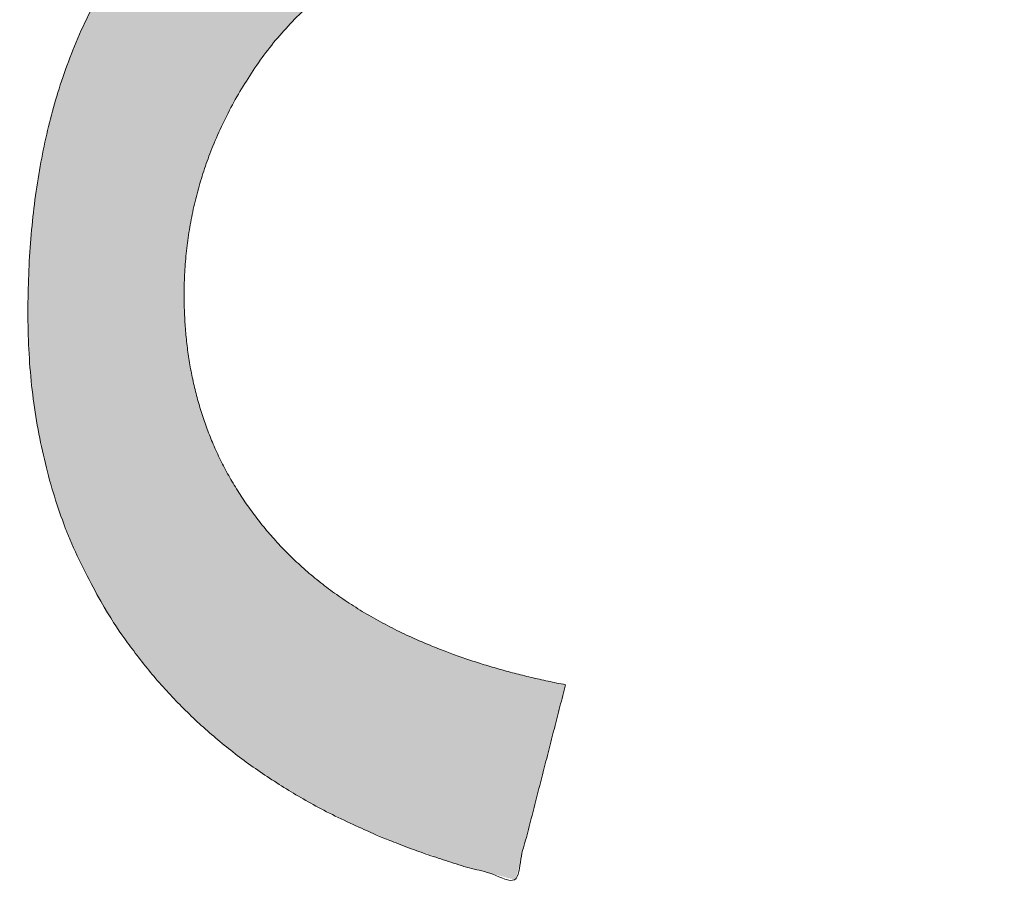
# Model space of a CAD drawing. Header units: inches. Extents: x -434 to -285, y -58 to 33.
# Tile 94 of 103: x -303.92 to -302.18, y 23.59 to 25.14. Entities that reach past the tile are written whole.
import ezdxf

# ---------------------------------------------------------------- set-up
doc = ezdxf.new("R2010")
doc.units = ezdxf.units.IN
doc.header["$LTSCALE"] = 32
doc.header["$MEASUREMENT"] = 0
doc.header["$PDMODE"] = 1
doc.header["$PDSIZE"] = -2
doc.linetypes.add('Dash Style-1', pattern=[0.083328, 0.041656, -0.041672])
for name, color, linetype, lineweight in [('Black', 7, 'Continuous', 18), ('DashLine', 7, 'Dash Style-1', 13), ('DashLineFill', 7, 'Dash Style-1', 13), ('Drawing', 7, 'Continuous', 18), ('Metal-Black', 7, 'Continuous', 18), ('Metal-DeskStructure', 7, 'Continuous', 13), ('None', 7, 'Continuous', 18), ('Plastic-BracketCover', 7, 'Continuous', 13), ('SolidLine', 7, 'Continuous', 15), ('Wood_1-H', 7, 'Continuous', 13)]:
    doc.layers.add(name, color=color, linetype=linetype, lineweight=lineweight)
doc.layers.add('Metal-Leg', color=7, linetype='Continuous', lineweight=18, true_color=0x4c4c4c)
pattern_1 = [(45, (0, 0), (-1.61301565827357, 1.935715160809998), []), (45, (-1.0608, 1.0608), (-0.4723460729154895, 0.4167612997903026), [])]

# ---------------------------------------------------------------- blocks, each defined once
blk = doc.blocks.new('1BRPFX-Ped_Plate (2D)')
at = {"layer": 'DashLineFill', "linetype": 'Continuous', "lineweight": 13}
h = blk.add_hatch(dxfattribs=at)
h.set_pattern_fill('Steel', color=253, style=0, pattern_type=2)
h.set_pattern_definition(pattern_1)
edge = h.paths.add_edge_path()
edge.add_arc((-4.145669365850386, 1.704724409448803), 0.1259842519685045, 90, 179.9999999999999, ccw=False)
edge.add_line((-4.145669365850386, 1.830708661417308), (4.145669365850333, 1.830708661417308))
edge.add_arc((4.145669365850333, 1.704724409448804), 0.1259842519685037, -2.2737367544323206e-13, 90, ccw=False)
edge.add_line((4.271653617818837, 1.704724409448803), (4.271653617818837, -1.704724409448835))
edge.add_arc((4.145669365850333, -1.704724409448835), 0.125984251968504, 270.0000000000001, 360, ccw=False)
edge.add_line((4.145669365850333, -1.830708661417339), (-4.145669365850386, -1.830708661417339))
edge.add_arc((-4.145669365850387, -1.704724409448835), 0.125984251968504, 180, 270.0000000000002, ccw=False)
edge.add_line((-4.271653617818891, -1.704724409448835), (-4.271653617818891, 1.704724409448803))
at = {"layer": 'DashLineFill', "linetype": 'Continuous', "lineweight": 5}
blk.add_point((1.510602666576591e-14, 2.154007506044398e-14), dxfattribs=at)
at = {"layer": 'SolidLine', "flags": 128}
for points in [[(-0.3322086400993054, 0.4571237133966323), (-0.3586763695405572, 0.4214361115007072), (-0.3885146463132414, 0.3885146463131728), (-0.4214361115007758, 0.3586763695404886), (-0.4571237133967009, 0.3322086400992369), (-0.4952337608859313, 0.3093663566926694), (-0.5353992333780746, 0.2903695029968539), (-0.5772333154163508, 0.2754010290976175), (-0.6203331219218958, 0.2646050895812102), (-0.6642835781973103, 0.2580856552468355), (-0.7086614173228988, 0.2559055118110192), (-0.7530392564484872, 0.2580856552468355), (-0.7969897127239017, 0.2646050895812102), (-0.8400895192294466, 0.2754010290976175), (-0.8819236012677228, 0.2903695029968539), (-0.9220890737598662, 0.3093663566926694), (-0.9601991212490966, 0.3322086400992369), (-0.9958867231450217, 0.3586763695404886), (-1.028808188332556, 0.3885146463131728), (-1.05864646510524, 0.4214361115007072), (-1.085114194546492, 0.4571237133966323)], [(0.4952337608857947, 0.3093663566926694), (0.4571237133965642, 0.3322086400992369), (0.4214361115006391, 0.3586763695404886), (0.3885146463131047, 0.3885146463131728), (0.3586763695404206, 0.4214361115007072), (0.3322086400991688, 0.4571237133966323), (0.3093663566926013, 0.4952337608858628), (0.2903695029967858, 0.5353992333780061), (0.2754010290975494, 0.5772333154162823), (0.264605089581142, 0.6203331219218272), (0.2580856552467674, 0.6642835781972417), (0.2559055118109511, 0.7086614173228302), (0.2580856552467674, 0.7530392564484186), (0.264605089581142, 0.7969897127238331), (0.2754010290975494, 0.8400895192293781), (0.2903695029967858, 0.8819236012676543), (0.3093663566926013, 0.9220890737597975), (0.3322086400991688, 0.9601991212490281), (0.3586763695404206, 0.9958867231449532), (0.3885146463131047, 1.028808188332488), (0.4214361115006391, 1.058646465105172), (0.4571237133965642, 1.085114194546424), (0.4952337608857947, 1.107956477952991)], [(-0.9220890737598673, -1.107956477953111), (-0.9601991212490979, -1.085114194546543), (-0.9958867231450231, -1.058646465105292), (-1.028808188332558, -1.028808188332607), (-1.058646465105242, -0.9958867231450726), (-1.085114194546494, -0.9601991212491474), (-1.107956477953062, -0.9220890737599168), (-1.126953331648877, -0.8819236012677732), (-1.141921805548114, -0.8400895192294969), (-1.152717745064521, -0.7969897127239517), (-1.159237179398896, -0.7530392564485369), (-1.161417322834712, -0.7086614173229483), (-1.159237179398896, -0.6642835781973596), (-1.152717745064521, -0.6203331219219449), (-1.141921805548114, -0.5772333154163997), (-1.126953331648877, -0.5353992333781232), (-1.107956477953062, -0.4952337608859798), (-1.085114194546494, -0.4571237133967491), (-1.058646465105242, -0.4214361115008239), (-1.028808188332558, -0.3885146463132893), (-0.9958867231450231, -0.358676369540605), (-0.9601991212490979, -0.332208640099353), (-0.9220890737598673, -0.3093663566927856), (-0.8819236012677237, -0.2903695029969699), (-0.8400895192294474, -0.2754010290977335), (-0.7969897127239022, -0.2646050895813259), (-0.7530392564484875, -0.2580856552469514), (-0.7086614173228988, -0.255905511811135), (-0.66428357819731, -0.2580856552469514), (-0.6203331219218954, -0.2646050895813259), (-0.5772333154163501, -0.2754010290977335), (-0.5353992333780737, -0.2903695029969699), (-0.4952337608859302, -0.3093663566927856), (-0.4571237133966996, -0.332208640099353), (-0.4214361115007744, -0.358676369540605), (-0.3885146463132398, -0.3885146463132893), (-0.3586763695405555, -0.4214361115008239), (-0.3322086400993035, -0.4571237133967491), (-0.309366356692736, -0.4952337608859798), (-0.2903695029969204, -0.5353992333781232), (-0.2754010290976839, -0.5772333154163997), (-0.2646050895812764, -0.6203331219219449), (-0.2580856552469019, -0.6642835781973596), (-0.2559055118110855, -0.7086614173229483), (-0.2580856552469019, -0.7530392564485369), (-0.2646050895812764, -0.7969897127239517), (-0.2754010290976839, -0.8400895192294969), (-0.2903695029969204, -0.8819236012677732), (-0.309366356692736, -0.9220890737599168), (-0.3322086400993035, -0.9601991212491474), (-0.3586763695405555, -0.9958867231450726), (-0.3885146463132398, -1.028808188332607), (-0.4214361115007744, -1.058646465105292), (-0.4571237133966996, -1.085114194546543), (-0.4952337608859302, -1.107956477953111)], [(0.4952337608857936, -1.107956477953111), (0.457123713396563, -1.085114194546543), (0.4214361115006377, -1.058646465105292), (0.3885146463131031, -1.028808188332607), (0.3586763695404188, -0.9958867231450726), (0.3322086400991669, -0.9601991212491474), (0.3093663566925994, -0.9220890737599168), (0.2903695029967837, -0.8819236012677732), (0.2754010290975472, -0.8400895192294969), (0.2646050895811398, -0.7969897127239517), (0.2580856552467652, -0.7530392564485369), (0.2559055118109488, -0.7086614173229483), (0.2580856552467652, -0.6642835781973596), (0.2646050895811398, -0.6203331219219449), (0.2754010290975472, -0.5772333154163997), (0.2903695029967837, -0.5353992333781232), (0.3093663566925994, -0.4952337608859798), (0.3322086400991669, -0.4571237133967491), (0.3586763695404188, -0.4214361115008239), (0.3885146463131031, -0.3885146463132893), (0.4214361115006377, -0.358676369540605), (0.457123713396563, -0.332208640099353), (0.4952337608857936, -0.3093663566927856)]]:
    blk.add_lwpolyline(points, dxfattribs=at)
blk = doc.blocks.new('1BRPFY-Leg_Plate (2D)')
at = {"layer": 'DashLineFill', "linetype": 'Continuous', "lineweight": 13}
h = blk.add_hatch(dxfattribs=at)
h.set_pattern_fill('Steel', color=253, style=0, pattern_type=2)
h.set_pattern_definition(pattern_1)
edge = h.paths.add_edge_path()
edge.add_arc((-1.704724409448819, 1.704724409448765), 0.1259842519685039, 90, 180, ccw=False)
edge.add_line((-1.704724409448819, 1.830708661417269), (1.704724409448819, 1.830708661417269))
edge.add_arc((1.704724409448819, 1.704724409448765), 0.1259842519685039, 0, 90, ccw=False)
edge.add_line((1.830708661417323, 1.704724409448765), (1.830708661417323, -1.704724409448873))
edge.add_arc((1.704724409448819, -1.704724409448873), 0.125984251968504, -89.99999999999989, 1.1368683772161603e-13, ccw=False)
edge.add_line((1.704724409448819, -1.830708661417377), (-1.704724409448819, -1.830708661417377))
edge.add_arc((-1.704724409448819, -1.704724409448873), 0.125984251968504, 180, 269.99999999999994, ccw=False)
edge.add_line((-1.830708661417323, -1.704724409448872), (-1.830708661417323, 1.704724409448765))
at = {"layer": 'SolidLine', "flags": 128}
blk.add_lwpolyline([(-0.7086614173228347, -0.5019685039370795), (-0.6884019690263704, -0.5029637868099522), (-0.668337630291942, -0.5059400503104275), (-0.6486616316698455, -0.5108686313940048), (-0.6295634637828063, -0.5177020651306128), (-0.6112270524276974, -0.5263745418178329), (-0.5938289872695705, -0.5368025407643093), (-0.5775368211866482, -0.5488856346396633), (-0.5625074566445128, -0.5625074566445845), (-0.5488856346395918, -0.5775368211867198), (-0.5368025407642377, -0.5938289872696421), (-0.5263745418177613, -0.611227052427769), (-0.5177020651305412, -0.6295634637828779), (-0.5108686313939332, -0.6486616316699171), (-0.5059400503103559, -0.6683376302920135), (-0.5029637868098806, -0.688401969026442), (-0.5019685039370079, -0.7086614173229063), (-0.5029637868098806, -0.7289208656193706), (-0.5059400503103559, -0.748985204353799), (-0.5108686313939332, -0.7686612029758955), (-0.5177020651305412, -0.7877593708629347), (-0.5263745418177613, -0.8060957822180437), (-0.5368025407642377, -0.8234938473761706), (-0.5488856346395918, -0.8397860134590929), (-0.5625074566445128, -0.8548153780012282), (-0.5775368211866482, -0.8684372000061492), (-0.5938289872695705, -0.8805202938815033), (-0.6112270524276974, -0.8909482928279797), (-0.6295634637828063, -0.8996207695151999), (-0.6486616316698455, -0.9064542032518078), (-0.668337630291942, -0.9113827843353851), (-0.6884019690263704, -0.9143590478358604), (-0.7086614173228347, -0.9153543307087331), (-0.728920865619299, -0.9143590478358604), (-0.7489852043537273, -0.9113827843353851), (-0.7686612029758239, -0.9064542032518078), (-0.7877593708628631, -0.8996207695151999), (-0.8060957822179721, -0.8909482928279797), (-0.823493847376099, -0.8805202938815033), (-0.8397860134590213, -0.8684372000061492), (-0.8548153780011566, -0.8548153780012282), (-0.8684372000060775, -0.8397860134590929), (-0.8805202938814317, -0.8234938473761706), (-0.8909482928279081, -0.8060957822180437), (-0.8996207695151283, -0.7877593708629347), (-0.9064542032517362, -0.7686612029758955), (-0.9113827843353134, -0.748985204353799), (-0.9143590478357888, -0.7289208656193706), (-0.9153543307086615, -0.7086614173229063), (-0.9143590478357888, -0.688401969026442), (-0.9113827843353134, -0.6683376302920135), (-0.9064542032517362, -0.6486616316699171), (-0.8996207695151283, -0.6295634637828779), (-0.8909482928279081, -0.611227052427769), (-0.8805202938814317, -0.5938289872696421), (-0.8684372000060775, -0.5775368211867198), (-0.8548153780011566, -0.5625074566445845), (-0.8397860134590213, -0.5488856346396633), (-0.823493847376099, -0.5368025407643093), (-0.8060957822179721, -0.5263745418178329), (-0.7877593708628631, -0.5177020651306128), (-0.7686612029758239, -0.5108686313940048), (-0.7489852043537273, -0.5059400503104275), (-0.728920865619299, -0.5029637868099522)], close=True, dxfattribs=at)
at = {"layer": 'SolidLine', "linetype": 'Continuous', "lineweight": 5}
blk.add_point((0, -5.371031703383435e-14), dxfattribs=at)
blk = doc.blocks.new('Group-22')
at = {"layer": 'Black', "color": 7}
for name in ['1BRPFX-Ped_Plate (2D)', '1BRPFY-Leg_Plate (2D)']:
    blk.add_blockref(name, (14.98031496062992, -5.31496062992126), dxfattribs=at)
blk = doc.blocks.new('Group-23')
at = {"layer": 'None'}
blk.add_blockref('Group-22', (0, 0), dxfattribs=at)
blk = doc.blocks.new('SL Low Storage (2D)-5')
at = {"layer": 'None'}
blk.add_blockref('Group-23', (0, 0), dxfattribs=at)
at = {"layer": 'Drawing', "color": 0, "flags": 1}
for tag in ['Tag', 'Catalog', 'Option1', 'Option2', 'Option3', 'Option4', 'Option5', 'Option6', 'Option7', 'Option8', 'Option9', 'Option10', 'Option11', 'Option12', 'Custom', 'FinishGroup', 'Discount', 'Item2', 'Item3', 'Item6', 'Item9', 'Item10', 'Item12', 'Item13', 'Item16', 'Item19', 'Item20', 'Item21', 'Item22', 'Item23', 'Item24', 'Item25', 'Item8', 'Item18', 'Item1', 'Item4', 'Item5', 'Item7', 'Item11', 'Item14', 'Item15', 'Item17']:
    blk.add_attdef(tag, (41.81759179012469, 20.05621365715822), '', height=0.007086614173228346, dxfattribs=at)
blk = doc.blocks.new('TLLegSleeve (2D)')
at = {"layer": 'DashLineFill', "linetype": 'Continuous', "lineweight": 13}
h = blk.add_hatch(dxfattribs=at)
h.set_pattern_fill('Steel', color=253, style=0, pattern_type=2)
h.set_pattern_definition(pattern_1)
edge = h.paths.add_edge_path()
edge.add_line((1.08267716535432, 1.402343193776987), (1.08267716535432, 2.913385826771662))
edge.add_arc((-1.707523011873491e-13, 2.913385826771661), 1.08267716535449, 4.479377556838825e-14, 180)
edge.add_line((-1.082677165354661, 2.913385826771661), (-1.08267716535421, 1.402343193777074))
edge.add_arc((-1.332267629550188e-15, 2.886579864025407e-15), 1.771653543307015, 127.6698869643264, 412.330113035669)
edge.add_line((1.08267716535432, 1.402343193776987), (1.08267716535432, 1.402343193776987))
edge = h.paths.add_edge_path()
edge.add_arc((1.665334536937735e-15, 2.91338582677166), 0.7480314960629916, 0, 180, ccw=False)
edge.add_arc((1.665334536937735e-15, 2.91338582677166), 0.7480314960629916, 180, 360, ccw=False)
edge = h.paths.add_edge_path()
edge.add_arc((-1.723066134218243e-13, 9.149983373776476e-17), 1.437007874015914, 0, 180, ccw=False)
edge.add_arc((-1.723066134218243e-13, 5.70119602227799e-16), 1.437007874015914, 180, 360, ccw=False)
at = {"layer": 'DashLine', "color": 8, "flags": 128}
blk.add_lwpolyline([(1.653543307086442, 1.118599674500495e-14), (1.645581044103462, -0.1620755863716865), (1.621770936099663, -0.3225902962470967), (1.582342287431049, -0.4799982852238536), (1.527674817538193, -0.6327836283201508), (1.45829500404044, -0.7794749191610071), (1.374871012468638, -0.9186594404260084), (1.278206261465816, -1.048996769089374), (1.169231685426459, -1.169231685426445), (1.048996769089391, -1.278206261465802), (0.918659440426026, -1.374871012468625), (0.7794749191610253, -1.458295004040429), (0.6327836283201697, -1.527674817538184), (0.4799982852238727, -1.582342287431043), (0.3225902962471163, -1.621770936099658), (0.1620755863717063, -1.645581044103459), (8.723964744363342e-15, -1.653543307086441), (-0.162075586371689, -1.645581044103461), (-0.3225902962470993, -1.621770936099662), (-0.4799982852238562, -1.582342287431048), (-0.6327836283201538, -1.527674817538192), (-0.7794749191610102, -1.458295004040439), (-0.9186594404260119, -1.374871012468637), (-1.048996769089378, -1.278206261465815), (-1.169231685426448, -1.169231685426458), (-1.278206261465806, -1.048996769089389), (-1.374871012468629, -0.9186594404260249), (-1.458295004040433, -0.7794749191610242), (-1.527674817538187, -0.6327836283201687), (-1.582342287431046, -0.4799982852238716), (-1.621770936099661, -0.3225902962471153), (-1.645581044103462, -0.1620755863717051), (-1.653543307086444, -7.741682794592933e-15), (-1.645581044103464, 0.1620755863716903), (-1.621770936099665, 0.3225902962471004), (-1.582342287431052, 0.4799982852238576), (-1.527674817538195, 0.6327836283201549), (-1.458295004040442, 0.7794749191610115), (-1.37487101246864, 0.918659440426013), (-1.278206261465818, 1.048996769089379), (-1.169231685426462, 1.169231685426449), (-1.048996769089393, 1.278206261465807), (-0.9186594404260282, 1.37487101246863), (-0.7794749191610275, 1.458295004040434), (-0.6327836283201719, 1.527674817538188), (-0.479998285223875, 1.582342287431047), (-0.3225902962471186, 1.621770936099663), (-0.1620755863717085, 1.645581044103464), (-1.096189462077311e-14, 1.653543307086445), (0.1620755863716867, 1.645581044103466), (0.3225902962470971, 1.621770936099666), (0.479998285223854, 1.582342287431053), (0.6327836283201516, 1.527674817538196), (0.7794749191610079, 1.458295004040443), (0.9186594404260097, 1.374871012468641), (1.048996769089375, 1.278206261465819), (1.169231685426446, 1.169231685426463), (1.278206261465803, 1.048996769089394), (1.374871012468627, 0.9186594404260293), (1.458295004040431, 0.7794749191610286), (1.527674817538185, 0.6327836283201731), (1.582342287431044, 0.4799982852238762), (1.621770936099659, 0.3225902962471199), (1.64558104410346, 0.1620755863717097)], close=True, dxfattribs=at)
at = {"layer": 'DashLineFill', "flags": 128}
for points in [[(1.08267716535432, 1.402343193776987), (1.08267716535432, 2.913385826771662, 0.9999999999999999), (-1.082677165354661, 2.913385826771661), (-1.08267716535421, 1.402343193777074, 2.931618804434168), (1.08267716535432, 1.402343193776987)], [(-1.437007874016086, 3.308097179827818e-16, -0.9999999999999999), (1.437007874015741, 3.308097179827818e-16, -0.9999999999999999)]]:
    blk.add_lwpolyline(points, format="xyb", close=True, dxfattribs=at)
at = {"layer": 'DashLineFill', "linetype": 'Continuous', "lineweight": 5}
blk.add_point((-1.723206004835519e-13, 3.308097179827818e-16), dxfattribs=at)
blk = doc.blocks.new('Group-79')
at = {"layer": 'SolidLine', "flags": 128}
blk.add_lwpolyline([(55.31496062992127, -5.31496062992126, -0.4142135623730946), (57.00787401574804, -3.622047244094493, -0.414213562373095), (58.70078740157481, -5.31496062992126, -0.4142135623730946), (57.00787401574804, -7.007874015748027, -0.414213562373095)], format="xyb", close=True, dxfattribs=at)
at = {"layer": 'Wood_1-H', "color": 7}
blk.add_blockref('TLLegSleeve (2D)', (57.00787401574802, -5.31496062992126), dxfattribs=at)
blk = doc.blocks.new('Group-80')
at = {"layer": 'None'}
blk.add_blockref('Group-79', (0, 0), dxfattribs=at)
blk = doc.blocks.new('SL Lowboy Top (2D)-1')
at = {"layer": 'None'}
blk.add_blockref('Group-80', (0, 0), dxfattribs=at)
at = {"layer": 'Drawing', "color": 0, "flags": 1}
for tag in ['Tag', 'Catalog', 'Option1', 'Option2', 'Option3', 'Option4', 'Option5', 'Option6', 'Option7', 'Option8', 'Option9', 'Option10', 'Option11', 'Option12', 'Custom', 'FinishGroup', 'Discount', 'Item2', 'Item3', 'Item6', 'Item9', 'Item10', 'Item12', 'Item13', 'Item16', 'Item19', 'Item20', 'Item21', 'Item22', 'Item23', 'Item24', 'Item25', 'Item8', 'Item18', 'Item1', 'Item4', 'Item5', 'Item7', 'Item11', 'Item14', 'Item15', 'Item17']:
    blk.add_attdef(tag, (-0.111542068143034, 20.96172546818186), '', height=0.007086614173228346, dxfattribs=at)
blk = doc.blocks.new('Group-81')
at = {"layer": 'Drawing'}
blk.add_blockref('SL Lowboy Top (2D)-1', (-0.111542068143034, 44.97747349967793), dxfattribs=at)
at = {"layer": 'Drawing', "color": 0, "flags": 1}
for tag in ['Tag', 'Catalog', 'Option1', 'Option2', 'Option3', 'Option4', 'Option5', 'Option6', 'Option7', 'Option8', 'Option9', 'Option10', 'Option11', 'Option12', 'Custom', 'FinishGroup', 'Discount', 'Item2', 'Item3', 'Item6', 'Item9', 'Item10', 'Item12', 'Item13', 'Item16', 'Item19', 'Item20', 'Item21', 'Item22', 'Item23', 'Item24', 'Item25', 'Item8', 'Item18', 'Item1', 'Item4', 'Item5', 'Item7', 'Item11', 'Item14', 'Item15', 'Item17']:
    blk.add_attdef(tag, (-72.11941608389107, 20.96172546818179), '', height=0.007086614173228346, dxfattribs=at)
blk = doc.blocks.new('Group-45')
at = {"layer": 'Metal-DeskStructure', "color": 7}
blk.add_open_spline([(-0.5629921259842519, -0.4031061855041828), (-0.5629921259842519, -0.4084102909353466), (-0.5669586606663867, -0.4163664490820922), (-0.5762169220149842, -0.4216705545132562), (-0.5934108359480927, -0.424322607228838), (-0.6185404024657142, -0.424322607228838), (-0.6344117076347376, -0.4203445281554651), (-0.6436699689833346, -0.4163664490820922), (-0.6476377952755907, -0.4070842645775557), (-0.6476377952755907, -0.2008904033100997), (-0.6476377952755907, -6.474738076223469e-07), (-0.8592519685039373, -6.474738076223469e-07), (-1.070866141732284, -6.474738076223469e-07), (-1.070866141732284, -0.2008904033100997), (-1.070866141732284, -0.4070842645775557), (-1.074832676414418, -0.4163664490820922), (-1.084090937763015, -0.4203445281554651), (-1.101284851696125, -0.424322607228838), (-1.12509180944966, -0.424322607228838), (-1.142285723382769, -0.4216705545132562), (-1.151543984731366, -0.4163664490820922), (-1.155511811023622, -0.4084102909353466), (-1.155511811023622, 0), (-1.155511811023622, 0.4084102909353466), (-1.151543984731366, 0.4163664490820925), (-1.142285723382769, 0.4216705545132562), (-1.12509180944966, 0.424321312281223), (-1.101284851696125, 0.424321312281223), (-1.084090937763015, 0.4216705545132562), (-1.074832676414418, 0.4163664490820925), (-1.070866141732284, 0.4097363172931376), (-1.070866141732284, 0.2446479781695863), (-1.070866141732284, 0.08486374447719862), (-0.8592519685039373, 0.08486374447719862), (-0.6476377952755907, 0.08486374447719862), (-0.6476377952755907, 0.2446479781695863), (-0.6476377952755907, 0.4097363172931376), (-0.6436699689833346, 0.4163664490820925), (-0.6344117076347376, 0.4216705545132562), (-0.6185404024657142, 0.424321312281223), (-0.5934108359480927, 0.424321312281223), (-0.5762169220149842, 0.4216705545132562), (-0.5669586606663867, 0.4163664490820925), (-0.5629921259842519, 0.4084102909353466), (-0.5629921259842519, 0), (-0.5629921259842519, -0.4031061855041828)], degree=2, knots=[0, 0, 0, 0.00229950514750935, 0.004599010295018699, 0.006898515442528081, 0.009198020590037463, 0.01175302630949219, 0.01430803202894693, 0.01686303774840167, 0.01941804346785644, 0.1161873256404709, 0.1161873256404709, 0.218122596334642, 0.218122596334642, 0.3148918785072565, 0.3174468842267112, 0.320001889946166, 0.3225568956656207, 0.3251119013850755, 0.3276669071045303, 0.3302219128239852, 0.3327769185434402, 0.3353319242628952, 0.5295095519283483, 0.5320645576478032, 0.5346195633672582, 0.537174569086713, 0.5397295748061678, 0.5422845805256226, 0.5448395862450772, 0.5473945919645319, 0.5499495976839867, 0.6269182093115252, 0.6269182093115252, 0.7288534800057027, 0.7288534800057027, 0.8058220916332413, 0.808377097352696, 0.8109321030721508, 0.8134871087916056, 0.8160421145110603, 0.8183416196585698, 0.8206411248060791, 0.8229406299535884, 0.8252401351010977, 1, 1, 1], dxfattribs=at)
blk = doc.blocks.new('TL14_lower_leg (2D)')
at = {"layer": 'DashLine', "flags": 128}
for points in [[(-1.777195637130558e-14, 1.377952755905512), (0.1350629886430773, 1.371317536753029), (0.2688252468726, 1.351475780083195), (0.3999985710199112, 1.318618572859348), (0.5273196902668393, 1.27306234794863), (0.649562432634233, 1.215245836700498), (0.7655495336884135, 1.14572584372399), (0.8741639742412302, 1.065171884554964), (0.9743597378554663, 0.9743597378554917), (1.065171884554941, 0.8741639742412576), (1.14572584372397, 0.7655495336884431), (1.215245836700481, 0.6495624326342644), (1.273062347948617, 0.5273196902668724), (1.318618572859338, 0.3999985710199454), (1.351475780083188, 0.2688252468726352), (1.371317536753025, 0.1350629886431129), (1.377952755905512, 1.783045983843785e-14), (1.371317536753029, -0.1350629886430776), (1.351475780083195, -0.2688252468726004), (1.318618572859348, -0.3999985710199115), (1.27306234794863, -0.5273196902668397), (1.215245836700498, -0.6495624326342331), (1.145725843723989, -0.7655495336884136), (1.065171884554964, -0.8741639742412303), (0.9743597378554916, -0.9743597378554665), (0.8741639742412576, -1.065171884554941), (0.7655495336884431, -1.14572584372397), (0.6495624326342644, -1.215245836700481), (0.5273196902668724, -1.273062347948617), (0.3999985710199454, -1.318618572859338), (0.2688252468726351, -1.351475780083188), (0.135062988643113, -1.371317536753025), (1.777195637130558e-14, -1.377952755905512), (-0.1350629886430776, -1.371317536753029), (-0.2688252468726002, -1.351475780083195), (-0.3999985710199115, -1.318618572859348), (-0.5273196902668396, -1.27306234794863), (-0.6495624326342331, -1.215245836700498), (-0.7655495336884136, -1.14572584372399), (-0.8741639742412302, -1.065171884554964), (-0.9743597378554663, -0.9743597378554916), (-1.065171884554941, -0.8741639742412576), (-1.14572584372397, -0.7655495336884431), (-1.215245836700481, -0.6495624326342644), (-1.273062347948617, -0.5273196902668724), (-1.318618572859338, -0.3999985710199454), (-1.351475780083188, -0.2688252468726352), (-1.371317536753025, -0.1350629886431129), (-1.377952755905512, -1.783045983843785e-14), (-1.371317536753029, 0.1350629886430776), (-1.351475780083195, 0.2688252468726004), (-1.318618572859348, 0.3999985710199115), (-1.27306234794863, 0.5273196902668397), (-1.215245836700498, 0.6495624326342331), (-1.145725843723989, 0.7655495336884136), (-1.065171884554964, 0.8741639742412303), (-0.9743597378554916, 0.9743597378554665), (-0.8741639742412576, 1.065171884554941), (-0.7655495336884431, 1.14572584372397), (-0.6495624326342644, 1.215245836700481), (-0.5273196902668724, 1.273062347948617), (-0.3999985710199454, 1.318618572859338), (-0.2688252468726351, 1.351475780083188), (-0.135062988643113, 1.371317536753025)], [(-0.7086614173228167, -0.547244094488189), (-0.6928397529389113, -0.54802136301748), (-0.6771704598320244, -0.5503456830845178), (-0.6618044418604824, -0.5541946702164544), (-0.6468896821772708, -0.5595312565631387), (-0.6325698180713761, -0.5663040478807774), (-0.6189827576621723, -0.574447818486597), (-0.6062593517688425, -0.5838841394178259), (-0.5945221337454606, -0.5945221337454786), (-0.583884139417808, -0.6062593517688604), (-0.5744478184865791, -0.6189827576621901), (-0.5663040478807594, -0.632569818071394), (-0.5595312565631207, -0.6468896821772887), (-0.5541946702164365, -0.6618044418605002), (-0.5503456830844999, -0.6771704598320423), (-0.5480213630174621, -0.6928397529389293), (-0.547244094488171, -0.7086614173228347), (-0.5480213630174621, -0.72448308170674), (-0.5503456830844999, -0.7401523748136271), (-0.5541946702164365, -0.7555183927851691), (-0.5595312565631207, -0.7704331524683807), (-0.5663040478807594, -0.7847530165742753), (-0.5744478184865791, -0.7983400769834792), (-0.583884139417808, -0.811063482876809), (-0.5945221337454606, -0.8228007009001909), (-0.6062593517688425, -0.8334386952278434), (-0.6189827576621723, -0.8428750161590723), (-0.6325698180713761, -0.8510187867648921), (-0.6468896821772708, -0.8577915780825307), (-0.6618044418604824, -0.8631281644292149), (-0.6771704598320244, -0.8669771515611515), (-0.6928397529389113, -0.8693014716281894), (-0.7086614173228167, -0.8700787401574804), (-0.7244830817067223, -0.8693014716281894), (-0.7401523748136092, -0.8669771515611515), (-0.7555183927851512, -0.8631281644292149), (-0.7704331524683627, -0.8577915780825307), (-0.7847530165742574, -0.8510187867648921), (-0.7983400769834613, -0.8428750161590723), (-0.8110634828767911, -0.8334386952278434), (-0.822800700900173, -0.8228007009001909), (-0.8334386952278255, -0.811063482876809), (-0.8428750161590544, -0.7983400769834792), (-0.8510187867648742, -0.7847530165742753), (-0.8577915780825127, -0.7704331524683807), (-0.863128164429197, -0.7555183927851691), (-0.8669771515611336, -0.7401523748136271), (-0.8693014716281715, -0.72448308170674), (-0.8700787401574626, -0.7086614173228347), (-0.8693014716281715, -0.6928397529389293), (-0.8669771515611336, -0.6771704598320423), (-0.863128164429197, -0.6618044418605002), (-0.8577915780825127, -0.6468896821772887), (-0.8510187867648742, -0.632569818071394), (-0.8428750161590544, -0.6189827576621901), (-0.8334386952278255, -0.6062593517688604), (-0.822800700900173, -0.5945221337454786), (-0.8110634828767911, -0.5838841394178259), (-0.7983400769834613, -0.574447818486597), (-0.7847530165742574, -0.5663040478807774), (-0.7704331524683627, -0.5595312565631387), (-0.7555183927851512, -0.5541946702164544), (-0.7401523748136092, -0.5503456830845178), (-0.7244830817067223, -0.54802136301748)]]:
    blk.add_lwpolyline(points, close=True, dxfattribs=at)
at = {"layer": 'DashLine', "linetype": 'Continuous', "lineweight": 5}
blk.add_point((0, 0), dxfattribs=at)
at = {"layer": 'Metal-DeskStructure', "color": 7}
blk.add_blockref('Group-45', (0, 0), dxfattribs=at)
blk = doc.blocks.new('1BRPT8_Cover (2D)')
at = {"layer": 'DashLine', "linetype": 'Continuous', "lineweight": 5}
blk.add_point((0, 0), dxfattribs=at)
blk = doc.blocks.new('Group-49')
at = {"layer": 'DashLine'}
for p, q in [((0.0001991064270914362, -0.9960629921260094), (0.0001991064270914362, -0.7598425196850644)), ((-0.117911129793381, -1.114173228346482), (-0.3541316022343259, -1.114173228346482)), ((0.1183093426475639, -1.114173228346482), (0.3545298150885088, -1.114173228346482)), ((0.0001991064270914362, -1.232283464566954), (0.0001991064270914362, -1.468503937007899))]:
    blk.add_line(p, q, dxfattribs=at)
at = {"layer": 'DashLine', "flags": 128}
blk.add_lwpolyline([(-0.2557064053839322, -1.114173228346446), (-0.2544741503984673, -1.089090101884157), (-0.2507892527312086, -1.064248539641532), (-0.2446871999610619, -1.039887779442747), (-0.236226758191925, -1.016242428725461), (-0.2254894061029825, -0.9935402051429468), (-0.2125785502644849, -0.971999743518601), (-0.1976185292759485, -0.9518284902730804), (-0.1807534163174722, -0.9332207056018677), (-0.1621456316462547, -0.9163555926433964), (-0.1419743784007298, -0.9013955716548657), (-0.1204339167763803, -0.8884847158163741), (-0.09773169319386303, -0.8777473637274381), (-0.0740863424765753, -0.8692869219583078), (-0.04972558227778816, -0.8631848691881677), (-0.02488402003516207, -0.8594999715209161), (0.000199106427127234, -0.8582677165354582), (0.02528223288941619, -0.8594999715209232), (0.05012379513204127, -0.8631848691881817), (0.0744845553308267, -0.8692869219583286), (0.09812990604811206, -0.8777473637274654), (0.1208321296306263, -0.8884847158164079), (0.1423725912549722, -0.9013955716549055), (0.1625438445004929, -0.9163555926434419), (0.1811516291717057, -0.9332207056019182), (0.1980167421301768, -0.9518284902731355), (0.2129767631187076, -0.9719997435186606), (0.2258876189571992, -0.9935402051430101), (0.2366249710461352, -1.016242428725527), (0.2450854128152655, -1.039887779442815), (0.2511874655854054, -1.064248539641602), (0.2548723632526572, -1.089090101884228), (0.2561046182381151, -1.114173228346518), (0.2548723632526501, -1.139256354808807), (0.2511874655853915, -1.164097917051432), (0.2450854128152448, -1.188458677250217), (0.2366249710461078, -1.212104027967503), (0.2258876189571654, -1.234806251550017), (0.2129767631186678, -1.256346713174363), (0.1980167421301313, -1.276517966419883), (0.1811516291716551, -1.295125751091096), (0.1625438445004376, -1.311990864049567), (0.1423725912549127, -1.326950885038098), (0.1208321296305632, -1.339861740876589), (0.0981299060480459, -1.350599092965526), (0.07448455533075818, -1.359059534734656), (0.05012379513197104, -1.365161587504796), (0.02528223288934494, -1.368846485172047), (0.0001991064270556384, -1.370078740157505), (-0.02488402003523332, -1.368846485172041), (-0.04972558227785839, -1.365161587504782), (-0.07408634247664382, -1.359059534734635), (-0.09773169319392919, -1.350599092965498), (-0.1204339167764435, -1.339861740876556), (-0.1419743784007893, -1.326950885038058), (-0.1621456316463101, -1.311990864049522), (-0.1807534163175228, -1.295125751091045), (-0.1976185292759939, -1.276517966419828), (-0.2125785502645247, -1.256346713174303), (-0.2254894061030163, -1.234806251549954), (-0.2362267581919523, -1.212104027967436), (-0.2446871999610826, -1.188458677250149), (-0.2507892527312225, -1.164097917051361), (-0.2544741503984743, -1.139256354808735)], close=True, dxfattribs=at)
blk = doc.blocks.new('Group-50')
at = {"layer": 'DashLine'}
for p, q in [((0, 0.1181102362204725), (0, 0.3543307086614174)), ((-0.1181102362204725, 0), (-0.3543307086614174, 0)), ((0.1181102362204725, 0), (0.3543307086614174, 0)), ((0, -0.1181102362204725), (0, -0.3543307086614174))]:
    blk.add_line(p, q, dxfattribs=at)
at = {"layer": 'DashLine', "flags": 128}
blk.add_lwpolyline([(-0.2559055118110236, 1.780109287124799e-14), (-0.2546732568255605, 0.02508312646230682), (-0.2509883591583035, 0.04992468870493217), (-0.2448863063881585, 0.07428544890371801), (-0.2364258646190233, 0.09793079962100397), (-0.2256885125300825, 0.120633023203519), (-0.2127776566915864, 0.1421734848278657), (-0.1978176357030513, 0.1623447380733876), (-0.1809525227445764, 0.1809525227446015), (-0.1623447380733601, 0.1978176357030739), (-0.1421734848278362, 0.2127776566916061), (-0.1206330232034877, 0.2256885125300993), (-0.09793079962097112, 0.2364258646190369), (-0.07428544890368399, 0.2448863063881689), (-0.04992468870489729, 0.2509883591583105), (-0.02508312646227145, 0.254673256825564), (1.786716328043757e-14, 0.2559055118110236), (0.02508312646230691, 0.2546732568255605), (0.04992468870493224, 0.2509883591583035), (0.07428544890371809, 0.2448863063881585), (0.09793079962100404, 0.2364258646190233), (0.1206330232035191, 0.2256885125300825), (0.1421734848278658, 0.2127776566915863), (0.1623447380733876, 0.1978176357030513), (0.1809525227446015, 0.1809525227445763), (0.1978176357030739, 0.1623447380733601), (0.2127776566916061, 0.1421734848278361), (0.2256885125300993, 0.1206330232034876), (0.2364258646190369, 0.09793079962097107), (0.2448863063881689, 0.07428544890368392), (0.2509883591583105, 0.04992468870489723), (0.254673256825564, 0.02508312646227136), (0.2559055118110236, -1.785791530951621e-14), (0.2546732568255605, -0.02508312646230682), (0.2509883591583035, -0.04992468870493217), (0.2448863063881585, -0.07428544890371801), (0.2364258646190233, -0.09793079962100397), (0.2256885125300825, -0.120633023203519), (0.2127776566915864, -0.1421734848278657), (0.1978176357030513, -0.1623447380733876), (0.1809525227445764, -0.1809525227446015), (0.1623447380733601, -0.1978176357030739), (0.1421734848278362, -0.2127776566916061), (0.1206330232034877, -0.2256885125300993), (0.09793079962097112, -0.2364258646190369), (0.07428544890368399, -0.2448863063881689), (0.04992468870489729, -0.2509883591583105), (0.02508312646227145, -0.254673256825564), (-1.777195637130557e-14, -0.2559055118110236), (-0.02508312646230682, -0.2546732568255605), (-0.04992468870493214, -0.2509883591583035), (-0.07428544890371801, -0.2448863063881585), (-0.09793079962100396, -0.2364258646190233), (-0.120633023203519, -0.2256885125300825), (-0.1421734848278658, -0.2127776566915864), (-0.1623447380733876, -0.1978176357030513), (-0.1809525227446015, -0.1809525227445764), (-0.1978176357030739, -0.1623447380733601), (-0.2127776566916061, -0.1421734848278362), (-0.2256885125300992, -0.1206330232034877), (-0.2364258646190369, -0.09793079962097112), (-0.2448863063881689, -0.07428544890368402), (-0.2509883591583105, -0.04992468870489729), (-0.254673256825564, -0.02508312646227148)], close=True, dxfattribs=at)
blk = doc.blocks.new('1BRPT9-Bracket (2D)')
at = {"layer": 'DashLineFill', "linetype": 'Continuous', "lineweight": 13}
h = blk.add_hatch(dxfattribs=at)
h.set_pattern_fill('Steel', color=253, style=0, pattern_type=2)
h.set_pattern_definition(pattern_1)
edge = h.paths.add_edge_path()
edge.add_line((-2.32206875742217, -8.74015748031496), (-2.32206875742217, 8.740157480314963))
edge.add_line((-2.32206875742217, 8.740157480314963), (1.677931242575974, 8.740157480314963))
edge.add_arc((1.677931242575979, 8.488188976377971), 0.2519685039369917, -3.979039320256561e-12, 90.0000000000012, ccw=False)
edge.add_line((1.929899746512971, 8.488188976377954), (1.929899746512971, 7.480314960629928))
edge.add_line((1.929899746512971, 7.480314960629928), (2.323600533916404, 7.461135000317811))
edge.add_line((2.323600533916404, 7.461135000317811), (2.323600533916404, -7.480314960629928))
edge.add_line((2.323600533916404, -7.480314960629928), (1.929899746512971, -7.480314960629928))
edge.add_line((1.929899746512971, -7.480314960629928), (1.929899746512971, -8.488188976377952))
edge.add_arc((1.677931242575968, -8.488188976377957), 0.2519685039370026, -90.00000000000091, 1.0800249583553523e-12, ccw=False)
edge.add_line((1.677931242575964, -8.74015748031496), (-2.32206875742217, -8.74015748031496))
at = {"layer": 'DashLineFill', "linetype": 'Continuous', "lineweight": 5}
for p in [(0.0001991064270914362, -1.790343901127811e-14), (0.0001991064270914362, -1.114173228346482)]:
    blk.add_point(p, dxfattribs=at)
at = {"layer": 'Metal-DeskStructure', "color": 7}
for name in ['Group-50', 'Group-49']:
    blk.add_blockref(name, (0, 0), dxfattribs=at)
blk = doc.blocks.new('Group-67')
at = {"layer": 'DashLineFill', "linetype": 'Continuous', "lineweight": 13}
h = blk.add_hatch(dxfattribs=at)
h.set_pattern_fill('Steel', color=253, style=0, pattern_type=2)
h.set_pattern_definition(pattern_1)
h.paths.add_polyline_path([(-2.066929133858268, 1.397637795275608), (2.066929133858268, 1.397637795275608), (2.066929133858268, 0.1377952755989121), (2.106299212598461, 0.1377952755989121), (2.106299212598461, -0.1377952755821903), (2.066929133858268, -0.1377952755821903), (2.066929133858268, -5.275590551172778), (2.106299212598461, -5.275590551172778), (2.106299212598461, -5.55118110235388), (2.066929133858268, -5.55118110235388), (2.066929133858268, -5.82677165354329), (-2.066929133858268, -5.82677165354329), (-2.066929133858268, -5.55118110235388), (-2.106299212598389, -5.55118110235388), (-2.106299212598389, -5.275590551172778), (-2.066929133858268, -5.275590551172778), (-2.066929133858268, -0.1377952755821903), (-2.106299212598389, -0.1377952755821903), (-2.106299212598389, 0.1377952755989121), (-2.066929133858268, 0.1377952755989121)])
at = {"layer": 'SolidLine', "linetype": 'Continuous', "lineweight": 5}
blk.add_point((0, 0), dxfattribs=at)
blk = doc.blocks.new('TL14_upper_leg (2D)')
at = {"layer": 'DashLine', "flags": 128}
blk.add_lwpolyline([(0, 1.22047244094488), (0.1196272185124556, 1.214595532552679), (0.2381023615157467, 1.197021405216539), (0.3542844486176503, 1.167919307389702), (0.4670545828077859, 1.127569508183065), (0.5753267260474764, 1.076360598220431), (0.6780581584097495, 1.01478574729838), (0.7742595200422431, 0.9434379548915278), (0.8630043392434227, 0.8630043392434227), (0.9434379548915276, 0.7742595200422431), (1.01478574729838, 0.6780581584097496), (1.076360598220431, 0.5753267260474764), (1.127569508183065, 0.467054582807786), (1.167919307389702, 0.3542844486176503), (1.197021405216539, 0.2381023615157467), (1.214595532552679, 0.1196272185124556), (1.22047244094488, 7.47323834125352e-17), (1.214595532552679, -0.1196272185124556), (1.197021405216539, -0.2381023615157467), (1.167919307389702, -0.3542844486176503), (1.127569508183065, -0.467054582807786), (1.076360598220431, -0.5753267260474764), (1.01478574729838, -0.6780581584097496), (0.9434379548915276, -0.7742595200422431), (0.8630043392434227, -0.8630043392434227), (0.7742595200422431, -0.9434379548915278), (0.6780581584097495, -1.01478574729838), (0.5753267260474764, -1.076360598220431), (0.4670545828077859, -1.127569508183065), (0.3542844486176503, -1.167919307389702), (0.2381023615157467, -1.197021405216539), (0.1196272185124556, -1.214595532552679), (0, -1.22047244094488), (-0.1196272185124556, -1.214595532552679), (-0.2381023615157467, -1.197021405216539), (-0.3542844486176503, -1.167919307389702), (-0.4670545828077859, -1.127569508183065), (-0.5753267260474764, -1.076360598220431), (-0.6780581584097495, -1.01478574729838), (-0.7742595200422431, -0.9434379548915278), (-0.8630043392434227, -0.8630043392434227), (-0.9434379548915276, -0.7742595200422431), (-1.01478574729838, -0.6780581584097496), (-1.076360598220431, -0.5753267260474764), (-1.127569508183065, -0.467054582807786), (-1.167919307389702, -0.3542844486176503), (-1.197021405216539, -0.2381023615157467), (-1.214595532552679, -0.1196272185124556), (-1.22047244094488, 7.47323834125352e-17), (-1.214595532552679, 0.1196272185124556), (-1.197021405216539, 0.2381023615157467), (-1.167919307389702, 0.3542844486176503), (-1.127569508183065, 0.467054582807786), (-1.076360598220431, 0.5753267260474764), (-1.01478574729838, 0.6780581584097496), (-0.9434379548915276, 0.7742595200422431), (-0.8630043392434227, 0.8630043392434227), (-0.7742595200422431, 0.9434379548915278), (-0.6780581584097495, 1.01478574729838), (-0.5753267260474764, 1.076360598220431), (-0.4670545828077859, 1.127569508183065), (-0.3542844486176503, 1.167919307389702), (-0.2381023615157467, 1.197021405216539), (-0.1196272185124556, 1.214595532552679)], close=True, dxfattribs=at)
at = {"layer": 'Metal-Leg', "linetype": 'Continuous', "lineweight": 5}
for p in [(0, 7.161375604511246e-14), (0, 0)]:
    blk.add_point(p, dxfattribs=at)
at = {"layer": 'DashLine', "color": 7}
blk.add_blockref('Group-67', (0, 0), dxfattribs=at)
blk = doc.blocks.new('Group-68')
at = {"layer": 'Metal-DeskStructure', "linetype": 'Continuous', "lineweight": 0, "true_color": 0xff0000}
blk.add_hatch(color=1, dxfattribs=at).paths.add_polyline_path([(0.7234251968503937, -0.395084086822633), (1.067913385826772, -0.4833594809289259), (1.040361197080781, -0.5852005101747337), (1.007762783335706, -0.6808010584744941), (0.9701181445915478, -0.7701611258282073), (0.9274272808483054, -0.8532807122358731), (0.8796901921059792, -0.9301598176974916), (0.8269068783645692, -1.000798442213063), (0.7690773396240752, -1.065196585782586), (0.7062015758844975, -1.123354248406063), (0.6390028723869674, -1.174951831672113), (0.5682045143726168, -1.219669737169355), (0.4938065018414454, -1.257507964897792), (0.4158088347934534, -1.288466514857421), (0.3342115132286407, -1.312545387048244), (0.2490145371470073, -1.329744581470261), (0.1602179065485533, -1.340064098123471), (0.0678216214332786, -1.343503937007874), (-0.02759378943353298, -1.340829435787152), (-0.1184507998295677, -1.332805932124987), (-0.2047494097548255, -1.319433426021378), (-0.2864896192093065, -1.300711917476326), (-0.3636714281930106, -1.27664140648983), (-0.4362948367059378, -1.247221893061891), (-0.5043598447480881, -1.212453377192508), (-0.5678664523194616, -1.172335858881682), (-0.6272604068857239, -1.127155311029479), (-0.6829874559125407, -1.077197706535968), (-0.7350475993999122, -1.022463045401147), (-0.783440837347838, -0.9629513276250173), (-0.8281671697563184, -0.8986625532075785), (-0.8692265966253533, -0.8295967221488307), (-0.9066191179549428, -0.7557538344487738), (-0.9403447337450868, -0.6771338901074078), (-0.9702436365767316, -0.5953684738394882), (-0.996156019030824, -0.5120891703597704), (-1.018081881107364, -0.4272959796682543), (-1.036021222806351, -0.3409889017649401), (-1.049974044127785, -0.2531679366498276), (-1.059940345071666, -0.1638330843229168), (-1.065920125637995, -0.07298434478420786), (-1.067913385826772, 0.01937828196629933), (-1.065693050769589, 0.1192260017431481), (-1.059032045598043, 0.2158441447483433), (-1.047930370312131, 0.309232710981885), (-1.032388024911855, 0.3993917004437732), (-1.012405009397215, 0.4863211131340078), (-0.9879813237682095, 0.5700209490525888), (-0.9591169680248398, 0.6504912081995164), (-0.9258119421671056, 0.7277318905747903), (-0.8884026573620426, 0.8010785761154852), (-0.8472255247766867, 0.8698668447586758), (-0.8022805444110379, 0.934096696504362), (-0.7535677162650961, 0.9937681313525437), (-0.7010870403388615, 1.048881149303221), (-0.6448385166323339, 1.099435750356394), (-0.5848221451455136, 1.145431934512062), (-0.5210379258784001, 1.186869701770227), (-0.4545455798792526, 1.22358085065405), (-0.3864048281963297, 1.255397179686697), (-0.3166156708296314, 1.282318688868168), (-0.2451781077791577, 1.304345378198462), (-0.1720921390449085, 1.32147724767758), (-0.097357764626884, 1.333714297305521), (-0.02097498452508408, 1.341056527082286), (0.05705620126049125, 1.343503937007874), (0.1448856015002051, 1.34044256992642), (0.2291321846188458, 1.331258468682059), (0.3097959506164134, 1.31595163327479), (0.3868768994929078, 1.294522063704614), (0.4603750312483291, 1.266969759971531), (0.5302903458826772, 1.233294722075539), (0.5966228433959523, 1.193496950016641), (0.6593725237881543, 1.147576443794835), (0.7180179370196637, 1.096121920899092), (0.7720376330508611, 1.039722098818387), (0.8214316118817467, 0.9783769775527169), (0.8661998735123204, 0.9120865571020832), (0.9063424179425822, 0.8408508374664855), (0.9418592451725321, 0.7646698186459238), (0.97275035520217, 0.683543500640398), (0.9990157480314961, 0.5974718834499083), (0.6545275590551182, 0.5156567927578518), (0.6334850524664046, 0.5853363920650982), (0.6101885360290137, 0.6501211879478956), (0.5846380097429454, 0.7100111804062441), (0.5568334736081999, 0.7650063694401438), (0.526774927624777, 0.8151067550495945), (0.4944623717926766, 0.8603123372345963), (0.459895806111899, 0.9006231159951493), (0.423075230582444, 0.9360390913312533), (0.3838997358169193, 0.9669471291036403), (0.3422684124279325, 0.9937340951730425), (0.2981812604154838, 1.01639998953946), (0.2516382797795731, 1.034944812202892), (0.2026394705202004, 1.049368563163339), (0.1511848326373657, 1.059671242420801), (0.09727436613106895, 1.065852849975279), (0.04090807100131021, 1.067913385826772), (-0.02393573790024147, 1.065634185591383), (-0.08605459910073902, 1.058796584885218), (-0.1454485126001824, 1.047400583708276), (-0.2021174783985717, 1.031446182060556), (-0.2560614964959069, 1.010933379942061), (-0.3072805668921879, 0.9858621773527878), (-0.3557746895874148, 0.9562325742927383), (-0.4015438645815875, 0.9220445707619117), (-0.4443021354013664, 0.8840046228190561), (-0.4837635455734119, 0.8428191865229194), (-0.5199280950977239, 0.7984882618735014), (-0.5527957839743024, 0.7510118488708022), (-0.5823666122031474, 0.7003899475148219), (-0.6086405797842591, 0.6466225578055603), (-0.6316176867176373, 0.5897096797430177), (-0.651297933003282, 0.5296513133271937), (-0.6682027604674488, 0.4677847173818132), (-0.6828536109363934, 0.4054471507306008), (-0.6952504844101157, 0.3426386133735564), (-0.7053933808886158, 0.2793591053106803), (-0.7132823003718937, 0.2156086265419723), (-0.7189172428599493, 0.1513871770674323), (-0.7222982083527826, 0.0866947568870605), (-0.7234251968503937, 0.0215313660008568), (-0.7220627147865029, -0.06137790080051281), (-0.7179752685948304, -0.1416295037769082), (-0.7111628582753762, -0.2192234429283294), (-0.7016254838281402, -0.2941597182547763), (-0.6893631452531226, -0.3664383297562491), (-0.6743758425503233, -0.4360592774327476), (-0.6566635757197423, -0.5030225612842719), (-0.6362263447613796, -0.567328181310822), (-0.6129043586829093, -0.6283117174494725), (-0.586537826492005, -0.6853087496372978), (-0.5571267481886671, -0.738319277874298), (-0.5246711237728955, -0.7873433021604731), (-0.48917095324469, -0.8323808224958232), (-0.4506262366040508, -0.8734318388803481), (-0.4090369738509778, -0.9104963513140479), (-0.3644031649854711, -0.9435743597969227), (-0.3177677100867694, -0.9727163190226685), (-0.2701735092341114, -0.9979726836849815), (-0.2216205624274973, -1.019343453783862), (-0.172108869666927, -1.036828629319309), (-0.1216384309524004, -1.050428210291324), (-0.07020924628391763, -1.060142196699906), (-0.01782131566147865, -1.065970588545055), (0.03552536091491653, -1.067913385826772), (0.09966292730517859, -1.06526411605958), (0.1612773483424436, -1.057316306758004), (0.2203686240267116, -1.044069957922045), (0.2769367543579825, -1.025525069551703), (0.3309817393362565, -1.001681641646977), (0.3825035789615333, -0.9725396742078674), (0.4315022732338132, -0.9380991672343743), (0.477977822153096, -0.8983601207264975), (0.5213751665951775, -0.8534066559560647), (0.5611392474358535, -0.8033228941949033), (0.597270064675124, -0.7481088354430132), (0.629767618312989, -0.6877644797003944), (0.6586319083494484, -0.622289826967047), (0.6838629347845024, -0.551684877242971), (0.7054606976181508, -0.4759496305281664)])
at = {"layer": 'Metal-DeskStructure', "color": 7}
blk.add_open_spline([(0.7234251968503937, -0.395084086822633), (0.8956692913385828, -0.4392217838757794), (1.067913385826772, -0.4833594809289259), (0.9677970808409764, -0.9032045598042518), (0.4446060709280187, -1.343503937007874), (-0.3229568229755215, -1.343503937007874), (-0.8127760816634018, -1.00116778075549), (-1.067913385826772, -0.3530999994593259), (-1.067913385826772, 0.4252283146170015), (-0.7837104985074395, 1.030235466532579), (-0.2583653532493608, 1.343503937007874), (0.4155394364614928, 1.343503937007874), (0.9032056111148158, 0.951648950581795), (0.999015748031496, 0.5974718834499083), (0.8267716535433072, 0.5565643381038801), (0.6545275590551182, 0.5156567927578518), (0.5748655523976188, 0.8041647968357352), (0.2712849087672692, 1.067913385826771), (-0.2239170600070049, 1.067913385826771), (-0.5791706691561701, 0.776175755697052), (-0.7234251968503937, 0.2831268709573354), (-0.7234251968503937, -0.3154210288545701), (-0.5490274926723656, -0.8192353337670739), (-0.1797788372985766, -1.067913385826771), (0.2971219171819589, -1.067913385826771), (0.658833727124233, -0.7288068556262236), (0.7234251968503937, -0.395084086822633)], degree=2, knots=[0, 0, 0, 0.01570333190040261, 0.01570333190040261, 0.05382182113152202, 0.09194031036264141, 0.1314745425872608, 0.1710087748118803, 0.2105430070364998, 0.2536192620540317, 0.2966955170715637, 0.3397717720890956, 0.3887288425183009, 0.4376859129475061, 0.4376859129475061, 0.4613080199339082, 0.4613080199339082, 0.5012446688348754, 0.5411813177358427, 0.5870897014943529, 0.6329980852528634, 0.6789064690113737, 0.7380395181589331, 0.7971725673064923, 0.8563056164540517, 0.9281528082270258, 1, 1, 1], dxfattribs=at)
blk = doc.blocks.new('SlateLegLocator-C')
at = {"color": 255, "linetype": 'Dash Style-1', "lineweight": 5}
blk.add_wipeout([(-2.106299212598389, 1.3779527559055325), (2.10629921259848, 1.3779527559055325), (2.10629921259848, -5.807086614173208), (-2.106299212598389, -5.807086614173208)], dxfattribs=at).dxf.layer = 'Black'
at = {"layer": 'Black', "linetype": 'Continuous', "lineweight": 5}
blk.add_point((0, 0), dxfattribs=at)
at = {"layer": 'Metal-DeskStructure', "color": 1, "linetype": 'Continuous', "lineweight": 5, "true_color": 0xff0000}
blk.add_point((0, 0), dxfattribs=at)
at = {"layer": 'Metal-DeskStructure', "color": 7}
blk.add_blockref('Group-68', (0, 0), dxfattribs=at)
blk = doc.blocks.new('StructEnd-C (2D)')
at = {"layer": 'Metal-Black', "color": 7}
blk.add_blockref('1BRPT9-Bracket (2D)', (0, 0), dxfattribs=at)
at = {"layer": 'Metal-Leg', "color": 7}
blk.add_blockref('TL14_upper_leg (2D)', (0, 0), dxfattribs=at)
at = {"layer": 'Plastic-BracketCover', "color": 7}
blk.add_blockref('1BRPT8_Cover (2D)', (0, 0), dxfattribs=at)
at = {"layer": 'Metal-DeskStructure', "color": 7}
blk.add_blockref('SlateLegLocator-C', (0, 0), dxfattribs=at)
blk = doc.blocks.new('29D RUNOFF RETURN LEFT (2D)')
at = {"layer": 'SolidLine', "color": 7}
blk.add_blockref('TL14_lower_leg (2D)', (0.7321805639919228, 30.1279527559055), dxfattribs=at)
at = {"layer": 'SolidLine', "color": 7, "rotation": 270}
blk.add_blockref('StructEnd-C (2D)', (0.7321805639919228, 30.1279527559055), dxfattribs=at)
at = {"layer": 'SolidLine', "color": 7}
blk.add_blockref('TL14_lower_leg (2D)', (0.7321805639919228, 30.1279527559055), dxfattribs=at)
at = {"layer": 'SolidLine', "color": 7, "rotation": 270}
blk.add_blockref('StructEnd-C (2D)', (0.7321805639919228, 30.1279527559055), dxfattribs=at)

msp = doc.modelspace()

# ---------------------------------------------------------------- block references
at = {"layer": 'Drawing', "color": 7}
msp.add_blockref('Group-81', (-359.4593240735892, -14.97747349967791), dxfattribs=at)
at = {"layer": 'Drawing'}
msp.add_blockref('SL Low Storage (2D)-5', (-317.6417322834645, 30), dxfattribs=at)

# ---------------------------------------------------------------- next in the draw order: block references
at = {"layer": 'Drawing', "color": 7}
msp.add_blockref('29D RUNOFF RETURN LEFT (2D)', (-303.2951726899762, -5.442913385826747), dxfattribs=at)

doc.saveas('drawing.dxf')
